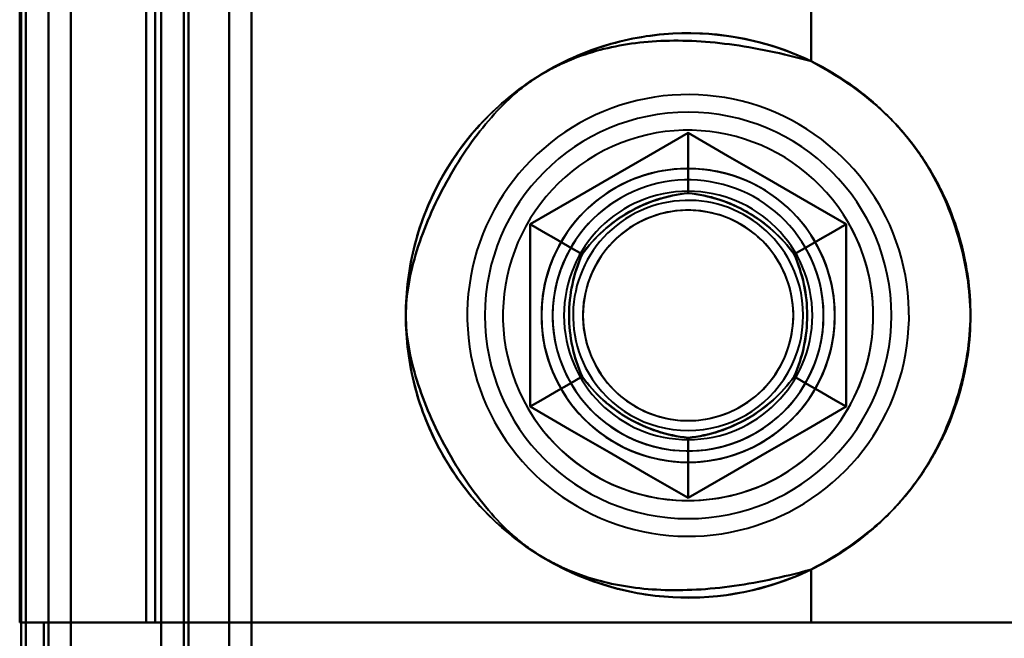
# Model space of a CAD drawing. Header units: millimetres. Extents: x -1442 to 3067, y -120 to 1010.
# Tile 30 of 71: x 324 to 346, y 206 to 219. Entities that reach past the tile are written whole.
import ezdxf

# ---------------------------------------------------------------- set-up
doc = ezdxf.new("R2010")
doc.units = ezdxf.units.MM
doc.layers.add('G-IMPT', color=8, linetype='Continuous', lineweight=40)

# ---------------------------------------------------------------- blocks, each defined once
blk = doc.blocks.new('NEXA 700 CALQUES_dwg-751640-Gauche')
at = {"layer": 'G-IMPT'}
for p, q in [((327, 937.272), (327, 129.472)), ((327, 937.272), (327, 129.472)), ((324.5, 129.472), (324.5, 902.272)), ((325, 206.072), (324.4, 206.072)), ((325, 206.072), (324.4, 206.072)), ((324.4, 206.072), (325, 206.072)), ((324.4, 206.072), (325, 206.072)), ((325, 128.972), (325, 206.072)), ((341.387, 206.072), (326.665, 206.072)), ((341.387, 206.072), (326.665, 206.072)), ((326.665, 206.072), (341.387, 206.072)), ((326.665, 206.072), (341.387, 206.072)), ((350.484, 206.072), (341.387, 206.072)), ((350.484, 206.072), (341.387, 206.072)), ((341.387, 206.072), (350.484, 206.072)), ((341.387, 206.072), (350.484, 206.072))]:
    blk.add_line(p, q, dxfattribs=at)
at = {"layer": 'G-IMPT', "flags": 128}
for points in [[(329, 128.972), (329, 331.172), (329, 533.372), (329, 735.572), (329, 937.772)], [(329, 937.772), (329, 735.572), (329, 533.372), (329, 331.172), (329, 128.972)], [(329, 937.772), (329, 735.572), (329, 533.372), (329, 331.172), (329, 128.972)], [(329, 128.972), (329, 331.172), (329, 533.372), (329, 735.572), (329, 937.772)], [(327, 937.272), (327, 735.322), (327, 533.372), (327, 331.422), (327, 129.472)], [(327, 129.472), (327, 331.422), (327, 533.372), (327, 735.322), (327, 937.272)], [(327, 129.472), (327, 331.422), (327, 533.372), (327, 735.322), (327, 937.272)], [(327, 937.272), (327, 735.322), (327, 533.372), (327, 331.422), (327, 129.472)], [(327, 937.272), (327, 735.322), (327, 533.372), (327, 331.422), (327, 129.472)], [(327, 129.472), (327, 331.422), (327, 533.372), (327, 735.322), (327, 937.272)], [(327, 129.472), (327, 331.422), (327, 533.372), (327, 735.322), (327, 937.272)], [(327, 937.272), (327, 735.322), (327, 533.372), (327, 331.422), (327, 129.472)], [(327.5, 937.272), (327.5, 735.322), (327.5, 533.372), (327.5, 331.422), (327.5, 129.472)], [(327.5, 129.472), (327.5, 331.422), (327.5, 533.372), (327.5, 735.322), (327.5, 937.272)], [(327.5, 129.472), (327.5, 331.422), (327.5, 533.372), (327.5, 735.322), (327.5, 937.272)], [(327.5, 937.272), (327.5, 735.322), (327.5, 533.372), (327.5, 331.422), (327.5, 129.472)], [(327.6, 129.472), (327.6, 331.422), (327.6, 533.372), (327.6, 735.322), (327.6, 937.272)], [(327.6, 937.272), (327.6, 735.322), (327.6, 533.372), (327.6, 331.422), (327.6, 129.472)], [(327.6, 937.272), (327.6, 735.322), (327.6, 533.372), (327.6, 331.422), (327.6, 129.472)], [(327.6, 129.472), (327.6, 331.422), (327.6, 533.372), (327.6, 735.322), (327.6, 937.272)], [(327.6, 129.472), (327.6, 331.422), (327.6, 533.372), (327.6, 735.322), (327.6, 937.272)], [(327.6, 937.272), (327.6, 735.322), (327.6, 533.372), (327.6, 331.422), (327.6, 129.472)], [(327.6, 937.272), (327.6, 735.322), (327.6, 533.372), (327.6, 331.422), (327.6, 129.472)], [(327.6, 129.472), (327.6, 331.422), (327.6, 533.372), (327.6, 735.322), (327.6, 937.272)], [(327.6, 937.272), (327.6, 735.322), (327.6, 533.372), (327.6, 331.422), (327.6, 129.472)], [(327.6, 129.472), (327.6, 331.422), (327.6, 533.372), (327.6, 735.322), (327.6, 937.272)], [(327.6, 129.472), (327.6, 331.422), (327.6, 533.372), (327.6, 735.322), (327.6, 937.272)], [(327.6, 937.272), (327.6, 735.322), (327.6, 533.372), (327.6, 331.422), (327.6, 129.472)], [(329, 129.472), (329, 331.422), (329, 533.372), (329, 735.322), (329, 937.272)], [(329, 937.272), (329, 735.322), (329, 533.372), (329, 331.422), (329, 129.472)], [(329, 937.272), (329, 735.322), (329, 533.372), (329, 331.422), (329, 129.472)], [(329, 129.472), (329, 331.422), (329, 533.372), (329, 735.322), (329, 937.272)], [(329, 937.272), (329, 735.322), (329, 533.372), (329, 331.422), (329, 129.472)], [(329, 129.472), (329, 331.422), (329, 533.372), (329, 735.322), (329, 937.272)], [(329, 129.472), (329, 331.422), (329, 533.372), (329, 735.322), (329, 937.272)], [(329, 937.272), (329, 735.322), (329, 533.372), (329, 331.422), (329, 129.472)], [(325, 902.772), (325, 709.322), (325, 515.872), (325, 322.422), (325, 128.972)], [(325, 128.972), (325, 322.422), (325, 515.872), (325, 709.322), (325, 902.772)], [(325, 128.972), (325, 322.422), (325, 515.872), (325, 709.322), (325, 902.772)], [(325, 902.772), (325, 709.322), (325, 515.872), (325, 322.422), (325, 128.972)], [(323.9, 161.372), (323.9, 346.597), (323.9, 531.822), (323.9, 717.047), (323.9, 902.272)], [(323.9, 129.472), (323.9, 322.672), (323.9, 515.872), (323.9, 709.072), (323.9, 902.272)], [(323.9, 902.272), (323.9, 717.047), (323.9, 531.822), (323.9, 346.597), (323.9, 161.372)], [(323.9, 902.272), (323.9, 717.047), (323.9, 531.822), (323.9, 346.597), (323.9, 161.372)], [(323.9, 161.372), (323.9, 346.597), (323.9, 531.822), (323.9, 717.047), (323.9, 902.272)], [(323.9, 902.272), (323.9, 709.072), (323.9, 515.872), (323.9, 322.672), (323.9, 129.472)], [(324, 902.272), (324, 709.072), (324, 515.872), (324, 322.672), (324, 129.472)], [(324, 129.472), (324, 322.672), (324, 515.872), (324, 709.072), (324, 902.272)], [(324.5, 902.272), (324.5, 709.072), (324.5, 515.872), (324.5, 322.672), (324.5, 129.472)], [(324.5, 129.472), (324.5, 322.672), (324.5, 515.872), (324.5, 709.072), (324.5, 902.272)], [(324.5, 902.272), (324.5, 709.072), (324.5, 515.872), (324.5, 322.672), (324.5, 129.472)], [(324.5, 129.472), (324.5, 322.672), (324.5, 515.872), (324.5, 709.072), (324.5, 902.272)], [(324.5, 902.272), (324.5, 709.072), (324.5, 515.872), (324.5, 322.672), (324.5, 129.472)], [(324.5, 129.472), (324.5, 322.672), (324.5, 515.872), (324.5, 709.072), (324.5, 902.272)], [(324.5, 902.272), (324.5, 709.072), (324.5, 515.872), (324.5, 322.672), (324.5, 129.472)], [(324.5, 129.472), (324.5, 322.672), (324.5, 515.872), (324.5, 709.072), (324.5, 902.272)], [(323.865, 271.672), (323.865, 255.272), (323.865, 238.872), (323.865, 222.472), (323.865, 206.072)], [(323.865, 206.072), (323.865, 222.472), (323.865, 238.872), (323.865, 255.272), (323.865, 271.672)], [(323.865, 206.072), (323.865, 222.472), (323.865, 238.872), (323.865, 255.272), (323.865, 271.672)], [(323.865, 206.072), (323.865, 222.472), (323.865, 238.872), (323.865, 255.272), (323.865, 271.672)], [(323.865, 271.672), (323.865, 255.272), (323.865, 238.872), (323.865, 222.472), (323.865, 206.072)], [(323.865, 271.672), (323.865, 255.272), (323.865, 238.872), (323.865, 222.472), (323.865, 206.072)], [(324, 206.072), (324, 222.472), (324, 238.872), (324, 255.272), (324, 271.672)], [(324, 271.672), (324, 255.272), (324, 238.872), (324, 222.472), (324, 206.072)], [(325, 271.672), (325, 255.272), (325, 238.872), (325, 222.472), (325, 206.072)], [(325, 206.072), (325, 222.472), (325, 238.872), (325, 255.272), (325, 271.672)], [(325, 206.072), (325, 222.472), (325, 238.872), (325, 255.272), (325, 271.672)], [(325, 271.672), (325, 255.272), (325, 238.872), (325, 222.472), (325, 206.072)], [(326.665, 206.072), (326.665, 222.472), (326.665, 238.872), (326.665, 255.272), (326.665, 271.672)], [(326.665, 271.672), (326.665, 255.272), (326.665, 238.872), (326.665, 222.472), (326.665, 206.072)], [(326.665, 271.672), (326.665, 255.272), (326.665, 238.872), (326.665, 222.472), (326.665, 206.072)], [(326.665, 206.072), (326.665, 222.472), (326.665, 238.872), (326.665, 255.272), (326.665, 271.672)], [(326.865, 271.672), (326.865, 255.272), (326.865, 238.872), (326.865, 222.472), (326.865, 206.072)], [(326.865, 206.072), (326.865, 222.472), (326.865, 238.872), (326.865, 255.272), (326.865, 271.672)], [(326.865, 271.672), (326.865, 255.272), (326.865, 238.872), (326.865, 222.472), (326.865, 206.072)], [(326.865, 271.672), (326.865, 255.272), (326.865, 238.872), (326.865, 222.472), (326.865, 206.072)], [(326.865, 206.072), (326.865, 222.472), (326.865, 238.872), (326.865, 255.272), (326.865, 271.672)], [(326.865, 206.072), (326.865, 222.472), (326.865, 238.872), (326.865, 255.272), (326.865, 271.672)], [(326.865, 206.072), (326.865, 222.472), (326.865, 238.872), (326.865, 255.272), (326.865, 271.672)], [(326.865, 271.672), (326.865, 255.272), (326.865, 238.872), (326.865, 222.472), (326.865, 206.072)], [(329, 271.672), (329, 255.272), (329, 238.872), (329, 222.472), (329, 206.072)], [(329, 206.072), (329, 222.472), (329, 238.872), (329, 255.272), (329, 271.672)], [(329, 206.072), (329, 222.472), (329, 238.872), (329, 255.272), (329, 271.672)], [(329, 271.672), (329, 255.272), (329, 238.872), (329, 222.472), (329, 206.072)], [(327.5, 163.372), (327.5, 178.372), (327.5, 193.372), (327.5, 208.372), (327.5, 223.372)], [(327.5, 223.372), (327.5, 208.372), (327.5, 193.372), (327.5, 178.372), (327.5, 163.372)], [(327.5, 163.372), (327.5, 178.372), (327.5, 193.372), (327.5, 208.372), (327.5, 223.372)], [(327.5, 223.372), (327.5, 208.372), (327.5, 193.372), (327.5, 178.372), (327.5, 163.372)], [(328.5, 223.372), (328.5, 208.372), (328.5, 193.372), (328.5, 178.372), (328.5, 163.372)], [(328.5, 163.372), (328.5, 178.372), (328.5, 193.372), (328.5, 208.372), (328.5, 223.372)], [(328.5, 223.372), (328.5, 208.372), (328.5, 193.372), (328.5, 178.372), (328.5, 163.372)], [(328.5, 163.372), (328.5, 178.372), (328.5, 193.372), (328.5, 208.372), (328.5, 223.372)], [(324.5, 220.372), (324.5, 216.622), (324.5, 212.872), (324.5, 209.122), (324.5, 205.372)], [(324.5, 220.372), (324.5, 216.622), (324.5, 212.872), (324.5, 209.122), (324.5, 205.372)], [(324.5, 205.372), (324.5, 209.122), (324.5, 212.872), (324.5, 216.622), (324.5, 220.372)], [(324.5, 205.372), (324.5, 209.122), (324.5, 212.872), (324.5, 216.622), (324.5, 220.372)], [(324.5, 205.372), (324.5, 209.122), (324.5, 212.872), (324.5, 216.622), (324.5, 220.372)], [(324.5, 220.372), (324.5, 216.622), (324.5, 212.872), (324.5, 209.122), (324.5, 205.372)], [(324.5, 205.372), (324.5, 209.122), (324.5, 212.872), (324.5, 216.622), (324.5, 220.372)], [(324.5, 220.372), (324.5, 216.622), (324.5, 212.872), (324.5, 209.122), (324.5, 205.372)], [(326.665, 206.072), (326.665, 209.472), (326.665, 212.872), (326.665, 216.272), (326.665, 219.672)], [(326.665, 219.672), (326.665, 216.272), (326.665, 212.872), (326.665, 209.472), (326.665, 206.072)], [(326.665, 219.672), (326.665, 216.272), (326.665, 212.872), (326.665, 209.472), (326.665, 206.072)], [(326.665, 206.072), (326.665, 209.472), (326.665, 212.872), (326.665, 216.272), (326.665, 219.672)], [(341.387, 218.499), (341.387, 218.792), (341.387, 219.085), (341.387, 219.379), (341.387, 219.672)], [(341.387, 219.672), (341.387, 219.379), (341.387, 219.085), (341.387, 218.792), (341.387, 218.499)], [(341.387, 218.499), (341.387, 218.792), (341.387, 219.085), (341.387, 219.379), (341.387, 219.672)], [(341.387, 219.672), (341.387, 219.379), (341.387, 219.085), (341.387, 218.792), (341.387, 218.499)], [(342.9, 215.318), (342.799, 215.485), (342.691, 215.648), (342.577, 215.807), (342.457, 215.961), (342.33, 216.11), (342.198, 216.254), (342.06, 216.393), (341.916, 216.526), (341.768, 216.653), (341.614, 216.774), (341.455, 216.889), (341.293, 216.997), (341.126, 217.099), (340.955, 217.194), (340.78, 217.282), (340.602, 217.363), (340.421, 217.437), (340.237, 217.503), (340.05, 217.562), (339.862, 217.614), (339.671, 217.658), (339.479, 217.695), (339.286, 217.723), (339.091, 217.744), (338.896, 217.757), (338.7, 217.763), (338.505, 217.76), (338.309, 217.75), (338.115, 217.732), (337.921, 217.706), (337.728, 217.672), (337.537, 217.631), (337.348, 217.582), (337.16, 217.525), (336.975, 217.462), (336.793, 217.39), (336.614, 217.312), (336.438, 217.226), (336.266, 217.134), (336.097, 217.034), (335.933, 216.928), (335.773, 216.816), (335.618, 216.697), (335.467, 216.572), (335.322, 216.441), (335.182, 216.305), (335.047, 216.163), (334.918, 216.015), (334.796, 215.863), (334.679, 215.706), (334.569, 215.544), (334.466, 215.378), (334.369, 215.208), (334.279, 215.035), (334.196, 214.857), (334.12, 214.677), (334.051, 214.494), (333.99, 214.308), (333.937, 214.12), (333.89, 213.93), (333.852, 213.738), (333.821, 213.545), (333.798, 213.351), (333.783, 213.156), (333.776, 212.96), (333.776, 212.765), (333.784, 212.569), (333.8, 212.374), (333.824, 212.18), (333.856, 211.987), (333.895, 211.795), (333.942, 211.606), (333.996, 211.418), (334.058, 211.232), (334.127, 211.049), (334.204, 210.869), (334.287, 210.692), (334.378, 210.519), (334.43, 210.427)], [(342.9, 215.318), (342.799, 215.485), (342.691, 215.648), (342.577, 215.807), (342.457, 215.961), (342.33, 216.11), (342.198, 216.254), (342.06, 216.393), (341.916, 216.526), (341.768, 216.653), (341.614, 216.774), (341.455, 216.889), (341.293, 216.997), (341.126, 217.099), (340.955, 217.194), (340.78, 217.282), (340.602, 217.363), (340.421, 217.437), (340.237, 217.503), (340.05, 217.562), (339.862, 217.614), (339.671, 217.658), (339.479, 217.695), (339.286, 217.723), (339.091, 217.744), (338.896, 217.757), (338.7, 217.763), (338.505, 217.76), (338.309, 217.75), (338.115, 217.732), (337.921, 217.706), (337.728, 217.672), (337.537, 217.631), (337.348, 217.582), (337.16, 217.525), (336.975, 217.462), (336.793, 217.39), (336.614, 217.312), (336.438, 217.226), (336.266, 217.134), (336.097, 217.034), (335.933, 216.928), (335.773, 216.816), (335.618, 216.697), (335.467, 216.572), (335.322, 216.441), (335.182, 216.305), (335.047, 216.163), (334.918, 216.015), (334.796, 215.863), (334.679, 215.706), (334.569, 215.544), (334.466, 215.378), (334.369, 215.208), (334.279, 215.035), (334.196, 214.857), (334.12, 214.677), (334.051, 214.494), (333.99, 214.308), (333.937, 214.12), (333.89, 213.93), (333.852, 213.738), (333.821, 213.545), (333.798, 213.351), (333.783, 213.156), (333.776, 212.96), (333.776, 212.765), (333.784, 212.569), (333.8, 212.374), (333.824, 212.18), (333.856, 211.987), (333.895, 211.795), (333.942, 211.606), (333.996, 211.418), (334.058, 211.232), (334.127, 211.049), (334.204, 210.869), (334.287, 210.692), (334.378, 210.519), (334.43, 210.427)], [(338.665, 216.914), (337.79, 216.409), (336.915, 215.903), (336.04, 215.398), (335.165, 214.893)], [(335.165, 214.893), (336.04, 215.398), (336.915, 215.903), (337.79, 216.409), (338.665, 216.914)], [(335.165, 214.893), (336.04, 215.398), (336.915, 215.903), (337.79, 216.409), (338.665, 216.914)], [(338.665, 216.914), (337.79, 216.409), (336.915, 215.903), (336.04, 215.398), (335.165, 214.893)], [(338.665, 216.914), (337.79, 216.409), (336.915, 215.903), (336.04, 215.398), (335.165, 214.893)], [(335.165, 214.893), (336.04, 215.398), (336.915, 215.903), (337.79, 216.409), (338.665, 216.914)], [(338.665, 216.914), (337.79, 216.409), (336.915, 215.903), (336.04, 215.398), (335.165, 214.893)], [(335.165, 214.893), (336.04, 215.398), (336.915, 215.903), (337.79, 216.409), (338.665, 216.914)], [(335.165, 214.893), (336.04, 215.398), (336.915, 215.903), (337.79, 216.409), (338.665, 216.914)], [(338.665, 216.914), (337.79, 216.409), (336.915, 215.903), (336.04, 215.398), (335.165, 214.893)], [(335.165, 214.893), (336.04, 215.398), (336.915, 215.903), (337.79, 216.409), (338.665, 216.914)], [(338.665, 216.914), (337.79, 216.409), (336.915, 215.903), (336.04, 215.398), (335.165, 214.893)], [(342.165, 214.893), (341.29, 215.398), (340.415, 215.903), (339.54, 216.409), (338.665, 216.914)], [(338.665, 216.914), (338.665, 216.581), (338.665, 216.248), (338.665, 215.914), (338.665, 215.581)], [(338.665, 215.581), (338.665, 215.914), (338.665, 216.248), (338.665, 216.581), (338.665, 216.914)], [(338.665, 216.914), (338.665, 216.581), (338.665, 216.248), (338.665, 215.914), (338.665, 215.581)], [(338.665, 215.581), (338.665, 215.914), (338.665, 216.248), (338.665, 216.581), (338.665, 216.914)], [(338.665, 216.914), (339.54, 216.409), (340.415, 215.903), (341.29, 215.398), (342.165, 214.893)], [(338.665, 216.914), (339.54, 216.409), (340.415, 215.903), (341.29, 215.398), (342.165, 214.893)], [(342.165, 214.893), (341.29, 215.398), (340.415, 215.903), (339.54, 216.409), (338.665, 216.914)], [(342.165, 214.893), (341.29, 215.398), (340.415, 215.903), (339.54, 216.409), (338.665, 216.914)], [(338.665, 216.914), (339.54, 216.409), (340.415, 215.903), (341.29, 215.398), (342.165, 214.893)], [(342.165, 214.893), (341.29, 215.398), (340.415, 215.903), (339.54, 216.409), (338.665, 216.914)], [(338.665, 216.914), (339.54, 216.409), (340.415, 215.903), (341.29, 215.398), (342.165, 214.893)], [(338.665, 216.914), (339.54, 216.409), (340.415, 215.903), (341.29, 215.398), (342.165, 214.893)], [(342.165, 214.893), (341.29, 215.398), (340.415, 215.903), (339.54, 216.409), (338.665, 216.914)], [(338.665, 216.914), (339.54, 216.409), (340.415, 215.903), (341.29, 215.398), (342.165, 214.893)], [(342.165, 214.893), (341.29, 215.398), (340.415, 215.903), (339.54, 216.409), (338.665, 216.914)], [(334.43, 210.427), (334.531, 210.26), (334.639, 210.096), (334.753, 209.938), (334.874, 209.784), (335, 209.634), (335.133, 209.49), (335.271, 209.352), (335.414, 209.219), (335.563, 209.092), (335.716, 208.971), (335.875, 208.856), (336.038, 208.748), (336.205, 208.646), (336.376, 208.551), (336.55, 208.463), (336.728, 208.382), (336.909, 208.308), (337.093, 208.241), (337.28, 208.182), (337.469, 208.131), (337.659, 208.086), (337.851, 208.05), (338.045, 208.021), (338.239, 208), (338.434, 207.987), (338.63, 207.982), (338.826, 207.984), (339.021, 207.995), (339.216, 208.013), (339.41, 208.039), (339.602, 208.072), (339.793, 208.114), (339.983, 208.163), (340.17, 208.219), (340.355, 208.283), (340.537, 208.354), (340.716, 208.433), (340.892, 208.518), (341.064, 208.611), (341.233, 208.71), (341.397, 208.816), (341.557, 208.929), (341.713, 209.048), (341.863, 209.173), (342.009, 209.303), (342.149, 209.44), (342.283, 209.582), (342.412, 209.729), (342.535, 209.882), (342.651, 210.039), (342.761, 210.2), (342.865, 210.366), (342.962, 210.536), (343.052, 210.71), (343.135, 210.887), (343.21, 211.067), (343.279, 211.251), (343.34, 211.436), (343.394, 211.625), (343.44, 211.815), (343.478, 212.006), (343.509, 212.2), (343.532, 212.394), (343.547, 212.589), (343.555, 212.784), (343.554, 212.98), (343.546, 213.175), (343.53, 213.37), (343.506, 213.564), (343.475, 213.757), (343.436, 213.949), (343.389, 214.139), (343.334, 214.327), (343.272, 214.512), (343.203, 214.695), (343.127, 214.875), (343.043, 215.052), (342.952, 215.225), (342.9, 215.318)], [(334.43, 210.427), (334.531, 210.26), (334.639, 210.096), (334.753, 209.938), (334.874, 209.784), (335, 209.634), (335.133, 209.49), (335.271, 209.352), (335.414, 209.219), (335.563, 209.092), (335.716, 208.971), (335.875, 208.856), (336.038, 208.748), (336.205, 208.646), (336.376, 208.551), (336.55, 208.463), (336.728, 208.382), (336.909, 208.308), (337.093, 208.241), (337.28, 208.182), (337.469, 208.131), (337.659, 208.086), (337.851, 208.05), (338.045, 208.021), (338.239, 208), (338.434, 207.987), (338.63, 207.982), (338.826, 207.984), (339.021, 207.995), (339.216, 208.013), (339.41, 208.039), (339.602, 208.072), (339.793, 208.114), (339.983, 208.163), (340.17, 208.219), (340.355, 208.283), (340.537, 208.354), (340.716, 208.433), (340.892, 208.518), (341.064, 208.611), (341.233, 208.71), (341.397, 208.816), (341.557, 208.929), (341.713, 209.048), (341.863, 209.173), (342.009, 209.303), (342.149, 209.44), (342.283, 209.582), (342.412, 209.729), (342.535, 209.882), (342.651, 210.039), (342.761, 210.2), (342.865, 210.366), (342.962, 210.536), (343.052, 210.71), (343.135, 210.887), (343.21, 211.067), (343.279, 211.251), (343.34, 211.436), (343.394, 211.625), (343.44, 211.815), (343.478, 212.006), (343.509, 212.2), (343.532, 212.394), (343.547, 212.589), (343.555, 212.784), (343.554, 212.98), (343.546, 213.175), (343.53, 213.37), (343.506, 213.564), (343.475, 213.757), (343.436, 213.949), (343.389, 214.139), (343.334, 214.327), (343.272, 214.512), (343.203, 214.695), (343.127, 214.875), (343.043, 215.052), (342.952, 215.225), (342.9, 215.318)], [(336.319, 214.227), (336.031, 214.393), (335.742, 214.56), (335.454, 214.726), (335.165, 214.893)], [(335.165, 214.893), (335.165, 213.883), (335.165, 212.872), (335.165, 211.862), (335.165, 210.852)], [(335.165, 214.893), (335.454, 214.726), (335.742, 214.56), (336.031, 214.393), (336.319, 214.227)], [(335.165, 210.852), (335.165, 211.862), (335.165, 212.872), (335.165, 213.883), (335.165, 214.893)], [(335.165, 214.893), (335.454, 214.726), (335.742, 214.56), (336.031, 214.393), (336.319, 214.227)], [(336.319, 214.227), (336.031, 214.393), (335.742, 214.56), (335.454, 214.726), (335.165, 214.893)], [(335.165, 210.852), (335.165, 211.862), (335.165, 212.872), (335.165, 213.883), (335.165, 214.893)], [(335.165, 214.893), (335.165, 213.883), (335.165, 212.872), (335.165, 211.862), (335.165, 210.852)], [(335.165, 214.893), (335.165, 213.883), (335.165, 212.872), (335.165, 211.862), (335.165, 210.852)], [(335.165, 210.852), (335.165, 211.862), (335.165, 212.872), (335.165, 213.883), (335.165, 214.893)], [(335.165, 214.893), (335.165, 213.883), (335.165, 212.872), (335.165, 211.862), (335.165, 210.852)], [(335.165, 210.852), (335.165, 211.862), (335.165, 212.872), (335.165, 213.883), (335.165, 214.893)], [(335.165, 210.852), (335.165, 211.862), (335.165, 212.872), (335.165, 213.883), (335.165, 214.893)], [(335.165, 214.893), (335.165, 213.883), (335.165, 212.872), (335.165, 211.862), (335.165, 210.852)], [(335.165, 210.852), (335.165, 211.862), (335.165, 212.872), (335.165, 213.883), (335.165, 214.893)], [(335.165, 214.893), (335.165, 213.883), (335.165, 212.872), (335.165, 211.862), (335.165, 210.852)], [(342.165, 214.893), (341.877, 214.726), (341.588, 214.56), (341.3, 214.393), (341.011, 214.227)], [(341.011, 214.227), (341.3, 214.393), (341.588, 214.56), (341.877, 214.726), (342.165, 214.893)], [(342.165, 214.893), (341.877, 214.726), (341.588, 214.56), (341.3, 214.393), (341.011, 214.227)], [(341.011, 214.227), (341.3, 214.393), (341.588, 214.56), (341.877, 214.726), (342.165, 214.893)], [(342.165, 210.852), (342.165, 211.862), (342.165, 212.872), (342.165, 213.883), (342.165, 214.893)], [(342.165, 214.893), (342.165, 213.883), (342.165, 212.872), (342.165, 211.862), (342.165, 210.852)], [(342.165, 214.893), (342.165, 213.883), (342.165, 212.872), (342.165, 211.862), (342.165, 210.852)], [(342.165, 210.852), (342.165, 211.862), (342.165, 212.872), (342.165, 213.883), (342.165, 214.893)], [(342.165, 210.852), (342.165, 211.862), (342.165, 212.872), (342.165, 213.883), (342.165, 214.893)], [(342.165, 214.893), (342.165, 213.883), (342.165, 212.872), (342.165, 211.862), (342.165, 210.852)], [(342.165, 210.852), (342.165, 211.862), (342.165, 212.872), (342.165, 213.883), (342.165, 214.893)], [(342.165, 214.893), (342.165, 213.883), (342.165, 212.872), (342.165, 211.862), (342.165, 210.852)], [(342.165, 214.893), (342.165, 213.883), (342.165, 212.872), (342.165, 211.862), (342.165, 210.852)], [(342.165, 210.852), (342.165, 211.862), (342.165, 212.872), (342.165, 213.883), (342.165, 214.893)], [(342.165, 214.893), (342.165, 213.883), (342.165, 212.872), (342.165, 211.862), (342.165, 210.852)], [(342.165, 210.852), (342.165, 211.862), (342.165, 212.872), (342.165, 213.883), (342.165, 214.893)], [(335.165, 210.852), (335.454, 211.018), (335.742, 211.185), (336.031, 211.351), (336.319, 211.518)], [(336.319, 211.518), (336.031, 211.351), (335.742, 211.185), (335.454, 211.018), (335.165, 210.852)], [(335.165, 210.852), (335.454, 211.018), (335.742, 211.185), (336.031, 211.351), (336.319, 211.518)], [(336.319, 211.518), (336.031, 211.351), (335.742, 211.185), (335.454, 211.018), (335.165, 210.852)], [(342.165, 210.852), (341.877, 211.018), (341.588, 211.185), (341.3, 211.351), (341.011, 211.518)], [(341.011, 211.518), (341.3, 211.351), (341.588, 211.185), (341.877, 211.018), (342.165, 210.852)], [(342.165, 210.852), (341.877, 211.018), (341.588, 211.185), (341.3, 211.351), (341.011, 211.518)], [(341.011, 211.518), (341.3, 211.351), (341.588, 211.185), (341.877, 211.018), (342.165, 210.852)], [(335.165, 210.852), (336.04, 210.346), (336.915, 209.841), (337.79, 209.336), (338.665, 208.831)], [(338.665, 208.831), (337.79, 209.336), (336.915, 209.841), (336.04, 210.346), (335.165, 210.852)], [(338.665, 208.831), (337.79, 209.336), (336.915, 209.841), (336.04, 210.346), (335.165, 210.852)], [(335.165, 210.852), (336.04, 210.346), (336.915, 209.841), (337.79, 209.336), (338.665, 208.831)], [(335.165, 210.852), (336.04, 210.346), (336.915, 209.841), (337.79, 209.336), (338.665, 208.831)], [(338.665, 208.831), (337.79, 209.336), (336.915, 209.841), (336.04, 210.346), (335.165, 210.852)], [(335.165, 210.852), (336.04, 210.346), (336.915, 209.841), (337.79, 209.336), (338.665, 208.831)], [(338.665, 208.831), (337.79, 209.336), (336.915, 209.841), (336.04, 210.346), (335.165, 210.852)], [(338.665, 208.831), (337.79, 209.336), (336.915, 209.841), (336.04, 210.346), (335.165, 210.852)], [(335.165, 210.852), (336.04, 210.346), (336.915, 209.841), (337.79, 209.336), (338.665, 208.831)], [(338.665, 208.831), (337.79, 209.336), (336.915, 209.841), (336.04, 210.346), (335.165, 210.852)], [(335.165, 210.852), (336.04, 210.346), (336.915, 209.841), (337.79, 209.336), (338.665, 208.831)], [(338.665, 208.831), (339.54, 209.336), (340.415, 209.841), (341.29, 210.346), (342.165, 210.852)], [(342.165, 210.852), (341.29, 210.346), (340.415, 209.841), (339.54, 209.336), (338.665, 208.831)], [(342.165, 210.852), (341.29, 210.346), (340.415, 209.841), (339.54, 209.336), (338.665, 208.831)], [(338.665, 208.831), (339.54, 209.336), (340.415, 209.841), (341.29, 210.346), (342.165, 210.852)], [(338.665, 208.831), (339.54, 209.336), (340.415, 209.841), (341.29, 210.346), (342.165, 210.852)], [(342.165, 210.852), (341.29, 210.346), (340.415, 209.841), (339.54, 209.336), (338.665, 208.831)], [(338.665, 208.831), (339.54, 209.336), (340.415, 209.841), (341.29, 210.346), (342.165, 210.852)], [(342.165, 210.852), (341.29, 210.346), (340.415, 209.841), (339.54, 209.336), (338.665, 208.831)], [(342.165, 210.852), (341.29, 210.346), (340.415, 209.841), (339.54, 209.336), (338.665, 208.831)], [(338.665, 208.831), (339.54, 209.336), (340.415, 209.841), (341.29, 210.346), (342.165, 210.852)], [(342.165, 210.852), (341.29, 210.346), (340.415, 209.841), (339.54, 209.336), (338.665, 208.831)], [(338.665, 208.831), (339.54, 209.336), (340.415, 209.841), (341.29, 210.346), (342.165, 210.852)], [(338.665, 208.831), (338.665, 209.164), (338.665, 209.497), (338.665, 209.83), (338.665, 210.163)], [(338.665, 210.163), (338.665, 209.83), (338.665, 209.497), (338.665, 209.164), (338.665, 208.831)], [(338.665, 210.163), (338.665, 209.83), (338.665, 209.497), (338.665, 209.164), (338.665, 208.831)], [(338.665, 208.831), (338.665, 209.164), (338.665, 209.497), (338.665, 209.83), (338.665, 210.163)], [(341.387, 206.072), (341.387, 206.366), (341.387, 206.659), (341.387, 206.953), (341.387, 207.246)], [(341.387, 207.246), (341.387, 206.953), (341.387, 206.659), (341.387, 206.366), (341.387, 206.072)], [(341.387, 206.072), (341.387, 206.366), (341.387, 206.659), (341.387, 206.953), (341.387, 207.246)], [(341.387, 207.246), (341.387, 206.953), (341.387, 206.659), (341.387, 206.366), (341.387, 206.072)], [(323.865, 206.072), (324.011, 206.072), (324.158, 206.072), (324.304, 206.072), (324.45, 206.072)], [(323.933, 206.072), (323.916, 206.072), (323.899, 206.072), (323.882, 206.072), (323.865, 206.072)], [(324.4, 206.072), (324.266, 206.072), (324.133, 206.072), (323.999, 206.072), (323.865, 206.072)], [(324.45, 206.072), (324.304, 206.072), (324.158, 206.072), (324.011, 206.072), (323.865, 206.072)], [(323.865, 206.072), (323.882, 206.072), (323.899, 206.072), (323.916, 206.072), (323.933, 206.072)], [(323.865, 206.072), (323.999, 206.072), (324.133, 206.072), (324.266, 206.072), (324.4, 206.072)], [(324, 206.072), (323.983, 206.072), (323.966, 206.072), (323.949, 206.072), (323.933, 206.072)], [(323.933, 206.072), (323.949, 206.072), (323.966, 206.072), (323.983, 206.072), (324, 206.072)], [(324.5, 206.072), (324.375, 206.072), (324.25, 206.072), (324.125, 206.072), (324, 206.072)], [(324, 129.472), (324, 148.622), (324, 167.772), (324, 186.922), (324, 206.072)], [(324.5, 206.072), (324.375, 206.072), (324.25, 206.072), (324.125, 206.072), (324, 206.072)], [(324, 206.072), (324, 186.922), (324, 167.772), (324, 148.622), (324, 129.472)], [(324, 206.072), (324.125, 206.072), (324.25, 206.072), (324.375, 206.072), (324.5, 206.072)], [(324, 129.472), (324, 148.622), (324, 167.772), (324, 186.922), (324, 206.072)], [(324, 206.072), (324.125, 206.072), (324.25, 206.072), (324.375, 206.072), (324.5, 206.072)], [(324, 206.072), (324, 186.922), (324, 167.772), (324, 148.622), (324, 129.472)], [(324.4, 206.072), (324.966, 206.072), (325.533, 206.072), (326.099, 206.072), (326.665, 206.072)], [(326.665, 206.072), (326.099, 206.072), (325.533, 206.072), (324.966, 206.072), (324.4, 206.072)], [(324.4, 128.972), (324.4, 148.247), (324.4, 167.522), (324.4, 186.797), (324.4, 206.072)], [(324.4, 128.972), (324.4, 148.247), (324.4, 167.522), (324.4, 186.797), (324.4, 206.072)], [(326.665, 206.072), (326.099, 206.072), (325.533, 206.072), (324.966, 206.072), (324.4, 206.072)], [(324.4, 206.072), (324.4, 186.797), (324.4, 167.522), (324.4, 148.247), (324.4, 128.972)], [(324.4, 206.072), (324.4, 186.797), (324.4, 167.522), (324.4, 148.247), (324.4, 128.972)], [(324.4, 128.972), (324.4, 148.247), (324.4, 167.522), (324.4, 186.797), (324.4, 206.072)], [(324.4, 206.072), (324.966, 206.072), (325.533, 206.072), (326.099, 206.072), (326.665, 206.072)], [(324.4, 206.072), (324.4, 186.797), (324.4, 167.522), (324.4, 148.247), (324.4, 128.972)], [(324.45, 206.072), (324.462, 206.072), (324.475, 206.072), (324.488, 206.072), (324.5, 206.072)], [(324.5, 206.072), (324.488, 206.072), (324.475, 206.072), (324.462, 206.072), (324.45, 206.072)], [(324.5, 129.472), (324.5, 148.622), (324.5, 167.772), (324.5, 186.922), (324.5, 206.072)], [(324.5, 128.972), (324.5, 148.247), (324.5, 167.522), (324.5, 186.797), (324.5, 206.072)], [(324.5, 206.072), (324.5, 186.922), (324.5, 167.772), (324.5, 148.622), (324.5, 129.472)], [(324.5, 129.472), (324.5, 148.622), (324.5, 167.772), (324.5, 186.922), (324.5, 206.072)], [(324.5, 206.072), (324.5, 186.797), (324.5, 167.522), (324.5, 148.247), (324.5, 128.972)], [(324.5, 206.072), (324.5, 186.922), (324.5, 167.772), (324.5, 148.622), (324.5, 129.472)], [(325, 206.072), (325.466, 206.072), (325.933, 206.072), (326.399, 206.072), (326.865, 206.072)], [(326.865, 206.072), (326.399, 206.072), (325.933, 206.072), (325.466, 206.072), (325, 206.072)], [(326.865, 206.072), (326.399, 206.072), (325.933, 206.072), (325.466, 206.072), (325, 206.072)], [(325, 206.072), (325.466, 206.072), (325.933, 206.072), (326.399, 206.072), (326.865, 206.072)], [(325, 128.972), (325, 148.247), (325, 167.522), (325, 186.797), (325, 206.072)], [(325, 206.072), (325, 186.797), (325, 167.522), (325, 148.247), (325, 128.972)], [(325, 128.972), (325, 148.247), (325, 167.522), (325, 186.797), (325, 206.072)], [(325, 206.072), (325, 186.797), (325, 167.522), (325, 148.247), (325, 128.972)], [(326.865, 206.072), (327.399, 206.072), (327.933, 206.072), (328.466, 206.072), (329, 206.072)], [(329, 206.072), (328.466, 206.072), (327.933, 206.072), (327.399, 206.072), (326.865, 206.072)], [(329, 206.072), (328.466, 206.072), (327.933, 206.072), (327.399, 206.072), (326.865, 206.072)], [(326.865, 206.072), (327.399, 206.072), (327.933, 206.072), (328.466, 206.072), (329, 206.072)], [(329, 206.072), (329, 186.797), (329, 167.522), (329, 148.247), (329, 128.972)], [(329, 128.972), (329, 148.247), (329, 167.522), (329, 186.797), (329, 206.072)], [(329, 128.972), (329, 148.247), (329, 167.522), (329, 186.797), (329, 206.072)], [(329, 206.072), (334.526, 206.072), (340.052, 206.072), (345.579, 206.072), (351.105, 206.072)], [(351.105, 206.072), (345.579, 206.072), (340.052, 206.072), (334.526, 206.072), (329, 206.072)], [(329, 206.072), (329, 186.797), (329, 167.522), (329, 148.247), (329, 128.972)], [(351.105, 206.072), (345.579, 206.072), (340.052, 206.072), (334.526, 206.072), (329, 206.072)], [(329, 206.072), (334.526, 206.072), (340.052, 206.072), (345.579, 206.072), (351.105, 206.072)]]:
    blk.add_lwpolyline(points, dxfattribs=at)
at = {"layer": 'G-IMPT'}
for radius, start, end in [(6.25, 0, 180), (6.25, 0, 180), (6.25, 0, 180), (6.25, 0, 180), (4.5, 90, 270), (4.5, 90, 270), (4.5, 90, 180), (4.5, 360, 180), (4.5, 0, 180), (4.5, 90, 180), (4.5, 0, 180), (4.5, 0, 180), (4.5, 270, 90), (4.5, 270, 90), (4.5, 0, 90), (4.5, 0, 90), (4.1, 30, 210), (4.1, 30, 210), (4.1, 30, 120), (4.1, 30, 120), (4.1, 120, 210), (4.1, 120, 210), (3.25, 30, 180), (3.25, 30, 210), (3.25, 30, 210), (3.25, 360, 180), (3.25, 0, 180), (3.25, 300, 120), (3.25, 300, 120), (3.25, 30, 120), (3, 30, 210), (3, 30, 210), (3, 300, 120), (3, 300, 120), (3, 300, 120), (3, 300, 120), (3, 300, 120), (3, 300, 120), (3.25, 120, 300), (3.25, 120, 300), (3.25, 120, 210), (2.75, 0, 180), (2.75, 360, 180), (2.75, 0, 180), (2.75, 0, 180), (2.75, 0, 180), (2.75, 0, 180), (2.75, 0, 180), (2.75, 0, 180), (3, 120, 300), (3, 120, 210), (3, 120, 300), (3, 120, 210), (3, 120, 300), (3, 120, 300), (2.548, 30, 210), (2.548, 30, 210), (2.548, 30, 210), (2.548, 30, 210), (2.548, 30, 210), (2.548, 30, 210), (2.548, 30, 210), (2.548, 30, 210), (2.33, 65.716, 245.716), (2.33, 65.716, 245.716), (2.33, 65.716, 245.716), (2.33, 65.716, 245.716), (2.33, 354.284, 174.284), (2.33, 354.284, 174.284), (2.33, 354.284, 174.284), (2.33, 354.284, 174.284), (2.33, 245.716, 65.716), (2.33, 245.716, 65.716), (2.33, 245.716, 65.716), (2.33, 245.716, 65.716), (4.1, 210, 30), (4.1, 210, 30), (4.1, 300, 30), (4.1, 300, 30), (3.25, 210, 30), (3.25, 210, 30), (3, 210, 30), (3, 210, 30), (3.25, 300, 30), (3.25, 0, 30), (2.548, 210, 30), (2.548, 210, 30), (2.548, 210, 30), (2.548, 210, 30), (2.548, 210, 30), (2.548, 210, 30), (2.548, 210, 30), (2.548, 210, 30), (2.33, 174.284, 354.284), (2.33, 174.284, 354.284), (2.33, 174.284, 354.284), (2.33, 174.284, 354.284), (6.25, 180, 360), (6.25, 180, 0), (6.25, 180, 0), (6.25, 180, 0), (4.5, 180, 360), (4.5, 180, 0), (4.5, 180, 360), (4.5, 180, 0), (4.5, 180, 0), (4.5, 180, 0), (3.25, 180, 210), (3.25, 180, 360), (3.25, 180, 0), (3.25, 210, 0), (2.75, 180, 360), (2.75, 180, 360), (2.75, 180, 0), (2.75, 180, 0), (2.75, 180, 0), (2.75, 180, 0), (2.75, 180, 360), (2.75, 180, 0), (3.25, 210, 300), (3, 210, 300), (3, 210, 300), (4.1, 210, 300), (4.1, 210, 300)]:
    blk.add_arc((338.665, 212.872), radius, start, end, dxfattribs=at)
for points, knots in [([(332.415, 212.872), (332.415, 213.404), (332.551, 214.464), (333.146, 215.944), (334.076, 217.21), (335.287, 218.21), (336.745, 218.892), (338.856, 219.278), (340.446, 218.954), (341.387, 218.499)], [0, 0, 0, 0, 0.125, 0.25, 0.375, 0.5, 0.625, 0.75, 1, 1, 1, 1]), ([(341.387, 218.499), (340.446, 218.954), (338.856, 219.278), (336.745, 218.892), (335.287, 218.21), (334.076, 217.21), (333.146, 215.944), (332.551, 214.464), (332.415, 213.404), (332.415, 212.872)], [0, 0, 0, 0, 0.25, 0.375, 0.5, 0.625, 0.75, 0.875, 1, 1, 1, 1]), ([(341.387, 218.499), (340.751, 218.676), (339.545, 218.928), (338.201, 218.985), (337.224, 218.876), (336.541, 218.717), (336.012, 218.521), (335.613, 218.325), (335.328, 218.161), (335.05, 217.967), (334.682, 217.66), (334.059, 217.014), (333.424, 216.082), (332.929, 215.072), (332.643, 214.307), (332.459, 213.555), (332.393, 212.872), (332.459, 212.19), (332.643, 211.438), (332.929, 210.673), (333.424, 209.663), (334.059, 208.731), (334.682, 208.085), (335.05, 207.777), (335.328, 207.584), (335.613, 207.42), (336.012, 207.223), (336.541, 207.027), (337.224, 206.868), (338.201, 206.76), (339.545, 206.817), (340.751, 207.069), (341.387, 207.246)], [0, 0, 0, 0, 0.0625, 0.125, 0.15625, 0.1875, 0.21875, 0.234375, 0.25, 0.265625, 0.28125, 0.3125, 0.375, 0.40625, 0.4375, 0.46875, 0.5, 0.53125, 0.5625, 0.59375, 0.625, 0.6875, 0.71875, 0.734375, 0.75, 0.765625, 0.78125, 0.8125, 0.84375, 0.875, 0.9375, 1, 1, 1, 1]), ([(341.387, 207.246), (340.751, 207.069), (339.545, 206.817), (338.201, 206.76), (337.224, 206.868), (336.541, 207.027), (336.012, 207.223), (335.613, 207.42), (335.328, 207.584), (335.05, 207.777), (334.682, 208.085), (334.059, 208.731), (333.424, 209.663), (332.929, 210.673), (332.643, 211.438), (332.459, 212.19), (332.393, 212.872), (332.459, 213.555), (332.643, 214.307), (332.929, 215.072), (333.424, 216.082), (334.059, 217.014), (334.682, 217.66), (335.05, 217.967), (335.328, 218.161), (335.613, 218.325), (336.012, 218.521), (336.541, 218.717), (337.224, 218.876), (338.201, 218.985), (339.545, 218.928), (340.751, 218.676), (341.387, 218.499)], [0, 0, 0, 0, 0.0625, 0.125, 0.15625, 0.1875, 0.21875, 0.234375, 0.25, 0.265625, 0.28125, 0.3125, 0.375, 0.40625, 0.4375, 0.46875, 0.5, 0.53125, 0.5625, 0.59375, 0.625, 0.6875, 0.71875, 0.734375, 0.75, 0.765625, 0.78125, 0.8125, 0.84375, 0.875, 0.9375, 1, 1, 1, 1]), ([(341.387, 218.499), (341.653, 218.37), (342.036, 218.15), (342.509, 217.807), (342.845, 217.526), (343.156, 217.226), (343.443, 216.909), (343.709, 216.572), (343.953, 216.214), (344.176, 215.832), (344.439, 215.297), (344.644, 214.735), (344.785, 214.168), (344.885, 213.594), (344.915, 213.16), (344.915, 212.872)], [0, 0, 0, 0, 0.125, 0.1875, 0.25, 0.3125, 0.375, 0.4375, 0.5, 0.5625, 0.625, 0.75, 0.8125, 0.875, 1, 1, 1, 1]), ([(344.915, 212.872), (344.915, 213.16), (344.885, 213.594), (344.784, 214.168), (344.643, 214.736), (344.439, 215.298), (344.175, 215.833), (343.952, 216.215), (343.708, 216.573), (343.443, 216.909), (343.156, 217.226), (342.845, 217.526), (342.51, 217.806), (342.036, 218.149), (341.653, 218.37), (341.387, 218.499)], [0, 0, 0, 0, 0.125, 0.1875, 0.25, 0.375, 0.4375, 0.5, 0.5625, 0.625, 0.6875, 0.75, 0.8125, 0.875, 1, 1, 1, 1]), ([(341.387, 207.246), (341.948, 207.54), (342.692, 208.046), (343.479, 208.855), (343.963, 209.519), (344.36, 210.281), (344.668, 211.133), (344.867, 212.02), (344.939, 212.874), (344.867, 213.726), (344.601, 214.91), (344.123, 216.006), (343.479, 216.889), (342.692, 217.698), (341.948, 218.204), (341.387, 218.499)], [0, 0, 0, 0, 0.125, 0.1875, 0.25, 0.3125, 0.375, 0.4375, 0.5, 0.5625, 0.625, 0.75, 0.8125, 0.875, 1, 1, 1, 1]), ([(341.387, 218.499), (341.948, 218.205), (342.692, 217.699), (343.479, 216.89), (343.963, 216.226), (344.36, 215.463), (344.668, 214.612), (344.867, 213.725), (344.939, 212.871), (344.867, 212.018), (344.601, 210.835), (344.123, 209.738), (343.479, 208.856), (342.692, 208.046), (341.948, 207.54), (341.387, 207.246)], [0, 0, 0, 0, 0.125, 0.1875, 0.25, 0.3125, 0.375, 0.4375, 0.5, 0.5625, 0.625, 0.75, 0.8125, 0.875, 1, 1, 1, 1]), ([(341.387, 207.246), (340.446, 206.791), (338.856, 206.467), (336.745, 206.852), (335.287, 207.535), (334.076, 208.535), (333.146, 209.801), (332.551, 211.281), (332.415, 212.34), (332.415, 212.872)], [0, 0, 0, 0, 0.25, 0.375, 0.5, 0.625, 0.75, 0.875, 1, 1, 1, 1]), ([(332.415, 212.872), (332.415, 212.34), (332.551, 211.281), (333.146, 209.801), (334.076, 208.535), (335.287, 207.535), (336.745, 206.852), (338.856, 206.467), (340.446, 206.791), (341.387, 207.246)], [0, 0, 0, 0, 0.125, 0.25, 0.375, 0.5, 0.625, 0.75, 1, 1, 1, 1]), ([(344.915, 212.872), (344.915, 212.585), (344.885, 212.151), (344.784, 211.576), (344.643, 211.009), (344.439, 210.447), (344.175, 209.912), (343.952, 209.53), (343.708, 209.172), (343.443, 208.835), (343.156, 208.518), (342.845, 208.219), (342.51, 207.938), (342.036, 207.595), (341.653, 207.375), (341.387, 207.246)], [0, 0, 0, 0, 0.125, 0.1875, 0.25, 0.375, 0.4375, 0.5, 0.5625, 0.625, 0.6875, 0.75, 0.8125, 0.875, 1, 1, 1, 1]), ([(341.387, 207.246), (341.653, 207.375), (342.036, 207.595), (342.509, 207.938), (342.845, 208.218), (343.156, 208.518), (343.443, 208.836), (343.709, 209.173), (343.953, 209.531), (344.176, 209.913), (344.439, 210.448), (344.644, 211.009), (344.785, 211.577), (344.885, 212.151), (344.915, 212.585), (344.915, 212.872)], [0, 0, 0, 0, 0.125, 0.1875, 0.25, 0.3125, 0.375, 0.4375, 0.5, 0.5625, 0.625, 0.75, 0.8125, 0.875, 1, 1, 1, 1])]:
    blk.add_open_spline(points, degree=3, knots=knots, dxfattribs=at)
for points in [[(338.665, 215.581), (338.193, 215.532), (337.299, 215.239), (336.598, 214.611), (336.319, 214.227)], [(336.319, 214.227), (336.598, 214.611), (337.299, 215.238), (338.193, 215.531), (338.665, 215.581)], [(336.319, 214.227), (336.591, 214.606), (337.299, 215.24), (338.201, 215.535), (338.665, 215.581)], [(338.665, 215.581), (338.201, 215.535), (337.298, 215.239), (336.591, 214.605), (336.319, 214.227)], [(341.011, 214.227), (340.732, 214.611), (340.031, 215.238), (339.137, 215.531), (338.665, 215.581)], [(338.665, 215.581), (339.137, 215.532), (340.031, 215.239), (340.732, 214.611), (341.011, 214.227)], [(338.665, 215.581), (339.129, 215.535), (340.032, 215.239), (340.739, 214.605), (341.011, 214.227)], [(341.011, 214.227), (340.739, 214.606), (340.032, 215.24), (339.129, 215.535), (338.665, 215.581)], [(336.319, 214.227), (336.126, 213.793), (335.933, 212.873), (336.126, 211.952), (336.319, 211.518)], [(336.319, 211.518), (336.126, 211.951), (335.933, 212.872), (336.126, 213.793), (336.319, 214.227)], [(336.319, 211.518), (336.127, 211.943), (335.932, 212.873), (336.127, 213.802), (336.319, 214.227)], [(336.319, 214.227), (336.127, 213.802), (335.932, 212.872), (336.127, 211.943), (336.319, 211.518)], [(341.011, 211.518), (341.204, 211.951), (341.397, 212.872), (341.204, 213.793), (341.011, 214.227)], [(341.011, 214.227), (341.204, 213.793), (341.397, 212.873), (341.204, 211.952), (341.011, 211.518)], [(341.011, 214.227), (341.203, 213.802), (341.398, 212.872), (341.203, 211.943), (341.011, 211.518)], [(341.011, 211.518), (341.203, 211.943), (341.398, 212.873), (341.203, 213.802), (341.011, 214.227)], [(336.319, 211.518), (336.598, 211.134), (337.299, 210.506), (338.193, 210.213), (338.665, 210.163)], [(338.665, 210.163), (338.193, 210.213), (337.299, 210.506), (336.598, 211.134), (336.319, 211.518)], [(338.665, 210.163), (338.201, 210.21), (337.298, 210.505), (336.591, 211.139), (336.319, 211.518)], [(336.319, 211.518), (336.591, 211.139), (337.299, 210.505), (338.201, 210.21), (338.665, 210.163)], [(338.665, 210.163), (339.137, 210.213), (340.031, 210.506), (340.732, 211.134), (341.011, 211.518)], [(341.011, 211.518), (340.732, 211.134), (340.031, 210.506), (339.137, 210.213), (338.665, 210.163)], [(341.011, 211.518), (340.739, 211.139), (340.032, 210.505), (339.129, 210.21), (338.665, 210.163)], [(338.665, 210.163), (339.129, 210.21), (340.032, 210.505), (340.739, 211.139), (341.011, 211.518)]]:
    blk.add_open_spline(points, degree=3, dxfattribs=at)

msp = doc.modelspace()

# ---------------------------------------------------------------- block references
at = {"layer": 'G-IMPT'}
msp.add_blockref('NEXA 700 CALQUES_dwg-751640-Gauche', (0, 0), dxfattribs=at)

doc.saveas('drawing.dxf')
